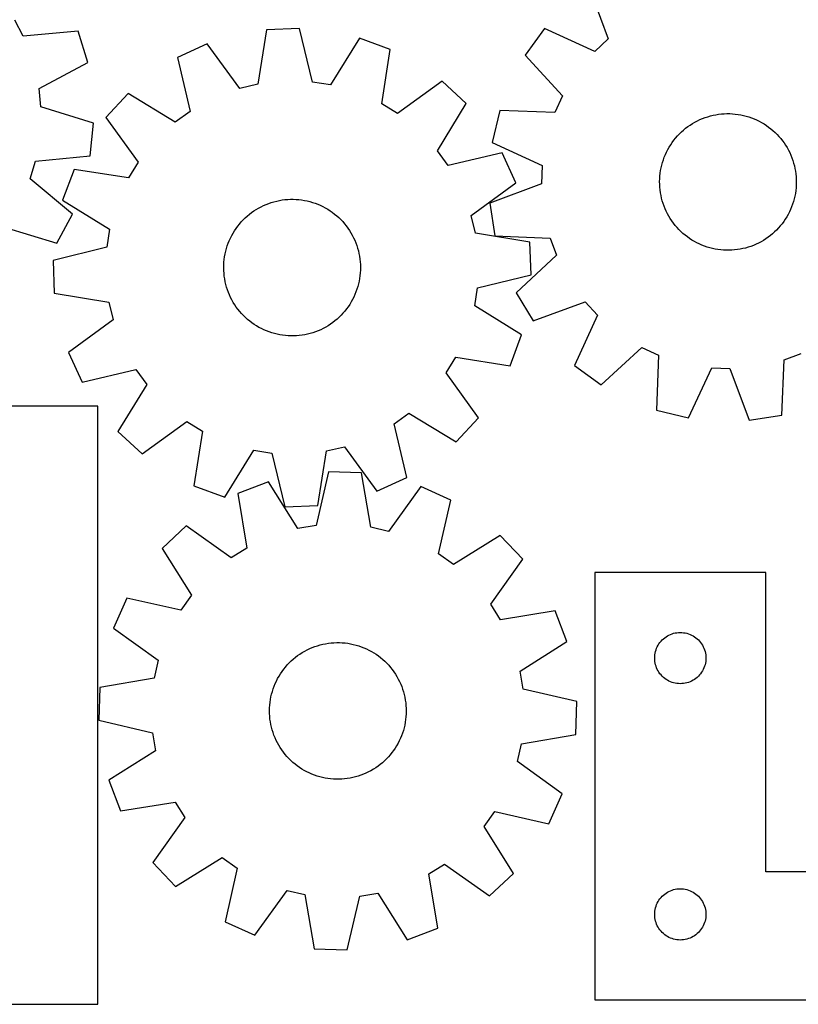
# Model space of a CAD drawing. Header units: millimetres. Extents: x 7 to 1243, y 7 to 1242.
# Tile 9 of 21: x 519 to 793, y 7 to 352. Entities that reach past the tile are written whole.
import ezdxf

# ---------------------------------------------------------------- set-up
doc = ezdxf.new("R2010")
doc.units = ezdxf.units.MM
doc.layers.add('CUT', color=7, linetype='CONTINUOUS', true_color=0x000000)

msp = doc.modelspace()

# ---------------------------------------------------------------- linework, layer by layer
at = {"layer": 'CUT'}
for p, q in [((719.268461, 363.840996), (725.927072, 345.644697)), ((520.532445, 346.631924), (517.513997, 352.309217)), ((617.482554, 349.33268), (605.954812, 348.889231)), ((622.05536, 330.503664), (617.482554, 349.33268)), ((703.578145, 349.313244), (696.804919, 339.974674)), ((721.20907, 341.276272), (703.578145, 349.313244)), ((539.825921, 348.421952), (520.532445, 346.631924)), ((543.150292, 337.375051), (539.825921, 348.421952)), ((605.954812, 348.889231), (602.842009, 329.764565)), ((638.599747, 345.970274), (628.405198, 329.492604)), ((649.419692, 341.968492), (638.599747, 345.970274)), ((585.158333, 343.91449), (574.677789, 339.093321)), ((596.588607, 328.268684), (585.158333, 343.91449)), ((725.927072, 345.644697), (721.20907, 341.276272)), ((574.677789, 339.093321), (579.120627, 320.233214)), ((646.438861, 322.822812), (649.419692, 341.968492)), ((696.804919, 339.974674), (709.920096, 325.711626)), ((526.073193, 328.219992), (543.150292, 337.375051)), ((602.842009, 329.764565), (596.588607, 328.268684)), ((628.405198, 329.492604), (622.05536, 330.503664)), ((667.642697, 330.780834), (651.918431, 319.458737)), ((676.107607, 322.943055), (667.642697, 330.780834)), ((526.689269, 321.819747), (526.073193, 328.219992)), ((557.368099, 326.538791), (549.530321, 318.073881)), ((573.915686, 316.458127), (557.368099, 326.538791)), ((709.920096, 325.711626), (707.232955, 319.870226)), ((545.19913, 316.090224), (526.689269, 321.819747)), ((651.918431, 319.458737), (646.438861, 322.822812)), ((666.026943, 306.395468), (676.107607, 322.943055)), ((579.120627, 320.233214), (573.915686, 316.458127)), ((687.868488, 320.548357), (685.184559, 309.328642)), ((707.232955, 319.870226), (687.868488, 320.548357)), ((759.976806, 318.050898), (760.905695, 318.36051)), ((760.905695, 318.36051), (761.846441, 318.631976)), ((761.846441, 318.631976), (762.797475, 318.864845)), ((762.797475, 318.864845), (763.757217, 319.058728)), ((763.757217, 319.058728), (764.724069, 319.213304)), ((764.724069, 319.213304), (765.69642, 319.328314)), ((765.69642, 319.328314), (766.672654, 319.403568)), ((766.672654, 319.403568), (767.651145, 319.43894)), ((767.651145, 319.43894), (768.630264, 319.434371)), ((768.630264, 319.434371), (769.608382, 319.38987)), ((769.608382, 319.38987), (770.58387, 319.305509)), ((770.58387, 319.305509), (771.555106, 319.18143)), ((771.555106, 319.18143), (772.520473, 319.017838)), ((772.520473, 319.017838), (773.478364, 318.815007)), ((773.478364, 318.815007), (774.427184, 318.573273)), ((774.427184, 318.573273), (775.365355, 318.29304)), ((775.365355, 318.29304), (776.291315, 317.974773)), ((544.042983, 304.612036), (545.19913, 316.090224)), ((549.530321, 318.073881), (560.852417, 302.349615)), ((753.152703, 314.275483), (753.933278, 314.866583)), ((753.933278, 314.866583), (754.737313, 315.425352)), ((754.737313, 315.425352), (755.563471, 315.95086)), ((755.563471, 315.95086), (756.410375, 316.442233)), ((756.410375, 316.442233), (757.276618, 316.898653)), ((757.276618, 316.898653), (758.160756, 317.319361)), ((758.160756, 317.319361), (759.061318, 317.703656)), ((759.061318, 317.703656), (759.976806, 318.050898)), ((776.291315, 317.974773), (777.203522, 317.619003)), ((777.203522, 317.619003), (778.100459, 317.226321)), ((778.100459, 317.226321), (778.980633, 316.797381)), ((778.980633, 316.797381), (779.842578, 316.332896)), ((779.842578, 316.332896), (780.68486, 315.833641)), ((780.68486, 315.833641), (781.506078, 315.300446)), ((781.506078, 315.300446), (782.304864, 314.734198)), ((782.304864, 314.734198), (783.079888, 314.135841)), ((749.645724, 310.871253), (750.290363, 311.60823)), ((750.290363, 311.60823), (750.964526, 312.3183)), ((750.964526, 312.3183), (751.667091, 313.000281)), ((751.667091, 313.000281), (752.396889, 313.653038)), ((752.396889, 313.653038), (753.152703, 314.275483)), ((783.079888, 314.135841), (783.829862, 313.506369)), ((783.829862, 313.506369), (784.553536, 312.84683)), ((784.553536, 312.84683), (785.249706, 312.158323)), ((785.249706, 312.158323), (785.917213, 311.441993)), ((785.917213, 311.441993), (786.554947, 310.699032)), ((685.184559, 309.328642), (702.759635, 301.170265)), ((747.383089, 307.679434), (747.899421, 308.511357)), ((747.899421, 308.511357), (748.449257, 309.321527)), ((748.449257, 309.321527), (749.031681, 310.108596)), ((749.031681, 310.108596), (749.645724, 310.871253)), ((786.554947, 310.699032), (787.161846, 309.930677)), ((787.161846, 309.930677), (787.7369, 309.138207)), ((787.7369, 309.138207), (788.279151, 308.322941)), ((788.279151, 308.322941), (788.787698, 307.486236)), ((524.762311, 302.688988), (544.042983, 304.612036)), ((669.80203, 301.190527), (666.026943, 306.395468)), ((688.662136, 305.633365), (669.80203, 301.190527)), ((693.483306, 295.152821), (688.662136, 305.633365)), ((745.669113, 304.162401), (746.043417, 305.067162)), ((746.043417, 305.067162), (746.454313, 305.955902)), ((746.454313, 305.955902), (746.901119, 306.827143)), ((746.901119, 306.827143), (747.383089, 307.679434)), ((788.787698, 307.486236), (789.261693, 306.629485)), ((789.261693, 306.629485), (789.700348, 305.754112)), ((789.700348, 305.754112), (790.102933, 304.861576)), ((790.102933, 304.861576), (790.468778, 303.953362)), ((522.882223, 296.54017), (524.762311, 302.688988)), ((560.852417, 302.349615), (557.488342, 296.870045)), ((702.759635, 301.170265), (702.512447, 294.74519)), ((744.549345, 300.413621), (744.771674, 301.367175)), ((744.771674, 301.367175), (745.032712, 302.310867)), ((745.032712, 302.310867), (745.332024, 303.243126)), ((745.332024, 303.243126), (745.669113, 304.162401)), ((790.468778, 303.953362), (790.797274, 303.030982)), ((790.797274, 303.030982), (791.087873, 302.09597)), ((791.087873, 302.09597), (791.340093, 301.149883)), ((791.340093, 301.149883), (791.553513, 300.194296)), ((538.342662, 299.850876), (534.34088, 289.030931)), ((557.488342, 296.870045), (538.342662, 299.850876)), ((744.053544, 296.532718), (744.117989, 297.509724)), ((744.117989, 297.509724), (744.22223, 298.483289)), ((744.22223, 298.483289), (744.366096, 299.451792)), ((744.366096, 299.451792), (744.549345, 300.413621)), ((791.553513, 300.194296), (791.727779, 299.230799)), ((791.727779, 299.230799), (791.8626, 298.260995)), ((791.8626, 298.260995), (791.957752, 297.2865)), ((537.790512, 284.163363), (522.882223, 296.54017)), ((677.8375, 283.722547), (693.483306, 295.152821)), ((702.512447, 294.74519), (684.362503, 287.961241)), ((744.029004, 295.553896), (744.053544, 296.532718)), ((744.044409, 294.574887), (744.029004, 295.553896)), ((744.099733, 293.597321), (744.044409, 294.574887)), ((792.003941, 294.351104), (791.939496, 293.374097)), ((791.957752, 297.2865), (792.013076, 296.308934)), ((792.028481, 295.329926), (792.003941, 294.351104)), ((792.013076, 296.308934), (792.028481, 295.329926)), ((744.194885, 292.622826), (744.099733, 293.597321)), ((744.329706, 291.653023), (744.194885, 292.622826)), ((744.503972, 290.689526), (744.329706, 291.653023)), ((744.717392, 289.733938), (744.503972, 290.689526)), ((791.50814, 290.4702), (791.285811, 289.516646)), ((791.691389, 291.432029), (791.50814, 290.4702)), ((791.835255, 292.400532), (791.691389, 291.432029)), ((791.939496, 293.374097), (791.835255, 292.400532)), ((534.34088, 289.030931), (550.81855, 278.836382)), ((604.015426, 286.740634), (604.896148, 287.168447)), ((604.896148, 287.168447), (605.793587, 287.559982)), ((605.793587, 287.559982), (606.706249, 287.914585)), ((606.706249, 287.914585), (607.632615, 288.231667)), ((607.632615, 288.231667), (608.571143, 288.510699)), ((608.571143, 288.510699), (609.520272, 288.751219)), ((609.520272, 288.751219), (610.478422, 288.952824)), ((610.478422, 288.952824), (611.443997, 289.11518)), ((611.443997, 289.11518), (612.415391, 289.238017)), ((612.415391, 289.238017), (613.390987, 289.32113)), ((613.390987, 289.32113), (614.369161, 289.36438)), ((614.369161, 289.36438), (615.348285, 289.367696)), ((615.348285, 289.367696), (616.32673, 289.331072)), ((616.32673, 289.331072), (617.302866, 289.254569)), ((617.302866, 289.254569), (618.27507, 289.138315)), ((618.27507, 289.138315), (619.241723, 288.982502)), ((619.241723, 288.982502), (620.201216, 288.787391)), ((620.201216, 288.787391), (621.151952, 288.553306)), ((621.151952, 288.553306), (622.092349, 288.280636)), ((622.092349, 288.280636), (623.020842, 287.969836)), ((623.020842, 287.969836), (623.935884, 287.621423)), ((623.935884, 287.621423), (624.835954, 287.235976)), ((624.835954, 287.235976), (625.719554, 286.814138)), ((684.362503, 287.961241), (686.176475, 276.568481)), ((744.969612, 288.787852), (744.717392, 289.733938)), ((745.260212, 287.85284), (744.969612, 288.787852)), ((745.588707, 286.930459), (745.260212, 287.85284)), ((790.725461, 287.640695), (790.388372, 286.72142)), ((791.024773, 288.572954), (790.725461, 287.640695)), ((791.285811, 289.516646), (791.024773, 288.572954)), ((532.329859, 274.001339), (537.790512, 284.163363)), ((599.161991, 283.455829), (599.912769, 284.084341)), ((599.912769, 284.084341), (600.688559, 284.681706)), ((600.688559, 284.681706), (601.488068, 285.246932)), ((601.488068, 285.246932), (602.309967, 285.779076)), ((602.309967, 285.779076), (603.152888, 286.277253)), ((603.152888, 286.277253), (604.015426, 286.740634)), ((625.719554, 286.814138), (626.585211, 286.35661)), ((626.585211, 286.35661), (627.431486, 285.864153)), ((627.431486, 285.864153), (628.256971, 285.337588)), ((628.256971, 285.337588), (629.06029, 284.777791)), ((629.06029, 284.777791), (629.840108, 284.185694)), ((629.840108, 284.185694), (630.595126, 283.562281)), ((630.595126, 283.562281), (631.324088, 282.908591)), ((679.33338, 277.469145), (677.8375, 283.722547)), ((745.954552, 286.022245), (745.588707, 286.930459)), ((746.357137, 285.129709), (745.954552, 286.022245)), ((746.795792, 284.254337), (746.357137, 285.129709)), ((747.269787, 283.397585), (746.795792, 284.254337)), ((789.156366, 284.056679), (788.674397, 283.204388)), ((789.603172, 284.927919), (789.156366, 284.056679)), ((790.014068, 285.81666), (789.603172, 284.927919)), ((790.388372, 286.72142), (790.014068, 285.81666)), ((595.825435, 279.884403), (596.433316, 280.651981)), ((596.433316, 280.651981), (597.072, 281.394125)), ((597.072, 281.394125), (597.740423, 282.1096)), ((597.740423, 282.1096), (598.437474, 282.797217)), ((598.437474, 282.797217), (599.161991, 283.455829)), ((631.324088, 282.908591), (632.025779, 282.225712)), ((632.025779, 282.225712), (632.699034, 281.514781)), ((632.699034, 281.514781), (633.34273, 280.776979)), ((633.34273, 280.776979), (633.955796, 280.013537)), ((747.778334, 282.56088), (747.269787, 283.397585)), ((748.320585, 281.745614), (747.778334, 282.56088)), ((748.895639, 280.953144), (748.320585, 281.745614)), ((749.502538, 280.18479), (748.895639, 280.953144)), ((750.140272, 279.441829), (749.502538, 280.18479)), ((787.025804, 280.775226), (786.411761, 280.012568)), ((787.608228, 281.562294), (787.025804, 280.775226)), ((788.158064, 282.372465), (787.608228, 281.562294)), ((788.674397, 283.204388), (788.158064, 282.372465)), ((513.780922, 279.603068), (532.329859, 274.001339)), ((550.81855, 278.836382), (549.80749, 272.486544)), ((593.721366, 276.5859), (594.196457, 277.442045)), ((594.196457, 277.442045), (594.706073, 278.278098)), ((594.706073, 278.278098), (595.249367, 279.09267)), ((595.249367, 279.09267), (595.825435, 279.884403)), ((633.955796, 280.013537), (634.537213, 279.225723)), ((634.537213, 279.225723), (635.086011, 278.41485)), ((635.086011, 278.41485), (635.601279, 277.582267)), ((635.601279, 277.582267), (636.082158, 276.72936)), ((636.082158, 276.72936), (636.527848, 275.857549)), ((698.458047, 274.356342), (679.33338, 277.469145)), ((750.807779, 278.725499), (750.140272, 279.441829)), ((751.503949, 278.036991), (750.807779, 278.725499)), ((752.227623, 277.377453), (751.503949, 278.036991)), ((752.977597, 276.747981), (752.227623, 277.377453)), ((753.752621, 276.149623), (752.977597, 276.747981)), ((782.904782, 276.608338), (782.124207, 276.017239)), ((783.660597, 277.230784), (782.904782, 276.608338)), ((784.390394, 277.88354), (783.660597, 277.230784)), ((785.092959, 278.565521), (784.390394, 277.88354)), ((785.767122, 279.275591), (785.092959, 278.565521)), ((786.411761, 280.012568), (785.767122, 279.275591)), ((592.181182, 272.989365), (592.510858, 273.911324)), ((592.510858, 273.911324), (592.877864, 274.819069)), ((592.877864, 274.819069), (593.281591, 275.71109)), ((593.281591, 275.71109), (593.721366, 276.5859)), ((636.527848, 275.857549), (636.937607, 274.968284)), ((636.937607, 274.968284), (637.310754, 274.063045)), ((637.310754, 274.063045), (637.646666, 273.14334)), ((637.646666, 273.14334), (637.944785, 272.210698)), ((686.176475, 276.568481), (705.535804, 275.756814)), ((698.901496, 262.8286), (698.458047, 274.356342)), ((705.535804, 275.756814), (707.766201, 269.726224)), ((754.551407, 275.583375), (753.752621, 276.149623)), ((755.372625, 275.05018), (754.551407, 275.583375)), ((756.214907, 274.550925), (755.372625, 275.05018)), ((757.076852, 274.086441), (756.214907, 274.550925)), ((757.957026, 273.657501), (757.076852, 274.086441)), ((758.853963, 273.264819), (757.957026, 273.657501)), ((759.76617, 272.909048), (758.853963, 273.264819)), ((776.996167, 273.180165), (776.080679, 272.832923)), ((777.896729, 273.56446), (776.996167, 273.180165)), ((778.780867, 273.985168), (777.896729, 273.56446)), ((779.64711, 274.441588), (778.780867, 273.985168)), ((780.494014, 274.932961), (779.64711, 274.441588)), ((781.320172, 275.45847), (780.494014, 274.932961)), ((782.124207, 276.017239), (781.320172, 275.45847)), ((549.80749, 272.486544), (530.978474, 267.913738)), ((591.245816, 269.190375), (591.421314, 270.153649)), ((591.421314, 270.153649), (591.635957, 271.108962)), ((591.635957, 271.108962), (591.889387, 272.054725)), ((591.889387, 272.054725), (592.181182, 272.989365)), ((637.944785, 272.210698), (638.204616, 271.266673)), ((638.204616, 271.266673), (638.425724, 270.312835)), ((638.425724, 270.312835), (638.607743, 269.350773)), ((707.766201, 269.726224), (693.593945, 256.51299)), ((760.69213, 272.590781), (759.76617, 272.909048)), ((761.630301, 272.310548), (760.69213, 272.590781)), ((762.579121, 272.068814), (761.630301, 272.310548)), ((763.537012, 271.865983), (762.579121, 272.068814)), ((764.502379, 271.702392), (763.537012, 271.865983)), ((765.473615, 271.578312), (764.502379, 271.702392)), ((766.449103, 271.493952), (765.473615, 271.578312)), ((767.427221, 271.44945), (766.449103, 271.493952)), ((768.406341, 271.444881), (767.427221, 271.44945)), ((769.384831, 271.480253), (768.406341, 271.444881)), ((770.361065, 271.555507), (769.384831, 271.480253)), ((771.333416, 271.670518), (770.361065, 271.555507)), ((772.300268, 271.825093), (771.333416, 271.670518)), ((773.26001, 272.018977), (772.300268, 271.825093)), ((774.211045, 272.251845), (773.26001, 272.018977)), ((775.15179, 272.523311), (774.211045, 272.251845)), ((776.080679, 272.832923), (775.15179, 272.523311)), ((530.978474, 267.913738), (531.421923, 256.385997)), ((590.940123, 265.28989), (590.95678, 266.268878)), ((590.95678, 266.268878), (591.013355, 267.246372)), ((591.013355, 267.246372), (591.109754, 268.220745)), ((591.109754, 268.220745), (591.245816, 269.190375)), ((638.607743, 269.350773), (638.750369, 268.382087)), ((638.750369, 268.382087), (638.853365, 267.408389)), ((638.853365, 267.408389), (638.916559, 266.431301)), ((638.916559, 266.431301), (638.939847, 265.452448)), ((590.963411, 264.311038), (590.940123, 265.28989)), ((591.026605, 263.333949), (590.963411, 264.311038)), ((591.129601, 262.360252), (591.026605, 263.333949)), ((638.866615, 263.495966), (638.770216, 262.521593)), ((638.92319, 264.47346), (638.866615, 263.495966)), ((638.939847, 265.452448), (638.92319, 264.47346)), ((680.07248, 258.255794), (698.901496, 262.8286)), ((591.272227, 261.391565), (591.129601, 262.360252)), ((591.454246, 260.429503), (591.272227, 261.391565)), ((591.675354, 259.475665), (591.454246, 260.429503)), ((591.935185, 258.53164), (591.675354, 259.475665)), ((638.244013, 259.633376), (637.990583, 258.687613)), ((638.458656, 260.58869), (638.244013, 259.633376)), ((638.634154, 261.551963), (638.458656, 260.58869)), ((638.770216, 262.521593), (638.634154, 261.551963)), ((531.421923, 256.385997), (550.54659, 253.273193)), ((592.233304, 257.598999), (591.935185, 258.53164)), ((592.569216, 256.679293), (592.233304, 257.598999)), ((592.942363, 255.774055), (592.569216, 256.679293)), ((637.002106, 255.923269), (636.598379, 255.031249)), ((637.369112, 256.831014), (637.002106, 255.923269)), ((637.698788, 257.752974), (637.369112, 256.831014)), ((637.990583, 258.687613), (637.698788, 257.752974)), ((679.06142, 251.905956), (680.07248, 258.255794)), ((693.593945, 256.51299), (699.629657, 246.681629)), ((550.54659, 253.273193), (552.04247, 247.019792)), ((593.352122, 254.884789), (592.942363, 255.774055)), ((593.797812, 254.012978), (593.352122, 254.884789)), ((594.278691, 253.160071), (593.797812, 254.012978)), ((594.793959, 252.327488), (594.278691, 253.160071)), ((635.173897, 252.46424), (634.630603, 251.649668)), ((635.683513, 253.300294), (635.173897, 252.46424)), ((636.158604, 254.156438), (635.683513, 253.300294)), ((636.598379, 255.031249), (636.158604, 254.156438)), ((699.629657, 246.681629), (717.825956, 253.34024)), ((717.825956, 253.34024), (722.194382, 248.622238)), ((595.342757, 251.516615), (594.793959, 252.327488)), ((595.924174, 250.728801), (595.342757, 251.516615)), ((596.53724, 249.965359), (595.924174, 250.728801)), ((597.180936, 249.227558), (596.53724, 249.965359)), ((597.854191, 248.516626), (597.180936, 249.227558)), ((632.80797, 249.348213), (632.139547, 248.632738)), ((633.446654, 250.090357), (632.80797, 249.348213)), ((634.054535, 250.857935), (633.446654, 250.090357)), ((634.630603, 251.649668), (634.054535, 250.857935)), ((695.53909, 241.711407), (679.06142, 251.905956)), ((552.04247, 247.019792), (536.396664, 235.589517)), ((598.555882, 247.833747), (597.854191, 248.516626)), ((599.284844, 247.180057), (598.555882, 247.833747)), ((600.039862, 246.556645), (599.284844, 247.180057)), ((600.81968, 245.964547), (600.039862, 246.556645)), ((601.622999, 245.40475), (600.81968, 245.964547)), ((628.391902, 245.495407), (627.570003, 244.963263)), ((629.191411, 246.060632), (628.391902, 245.495407)), ((629.967201, 246.657998), (629.191411, 246.060632)), ((630.717979, 247.28651), (629.967201, 246.657998)), ((631.442496, 247.945122), (630.717979, 247.28651)), ((632.139547, 248.632738), (631.442496, 247.945122)), ((722.194382, 248.622238), (714.15741, 230.991313)), ((602.448484, 244.878185), (601.622999, 245.40475)), ((603.294759, 244.385729), (602.448484, 244.878185)), ((604.160416, 243.928201), (603.294759, 244.385729)), ((605.044016, 243.506362), (604.160416, 243.928201)), ((605.944086, 243.120915), (605.044016, 243.506362)), ((606.859128, 242.772502), (605.944086, 243.120915)), ((607.787621, 242.461702), (606.859128, 242.772502)), ((608.728018, 242.189032), (607.787621, 242.461702)), ((609.678754, 241.954947), (608.728018, 242.189032)), ((621.308827, 242.231639), (620.359698, 241.99112)), ((622.247355, 242.510672), (621.308827, 242.231639)), ((623.173721, 242.827754), (622.247355, 242.510672)), ((624.086383, 243.182357), (623.173721, 242.827754)), ((624.983822, 243.573891), (624.086383, 243.182357)), ((625.864544, 244.001704), (624.983822, 243.573891)), ((626.727082, 244.465085), (625.864544, 244.001704)), ((627.570003, 244.963263), (626.727082, 244.465085)), ((610.638247, 241.759836), (609.678754, 241.954947)), ((611.6049, 241.604024), (610.638247, 241.759836)), ((612.577104, 241.487769), (611.6049, 241.604024)), ((613.55324, 241.411266), (612.577104, 241.487769)), ((614.531685, 241.374642), (613.55324, 241.411266)), ((615.510809, 241.377958), (614.531685, 241.374642)), ((616.488983, 241.421209), (615.510809, 241.377958)), ((617.464579, 241.504321), (616.488983, 241.421209)), ((618.435973, 241.627158), (617.464579, 241.504321)), ((619.401548, 241.789514), (618.435973, 241.627158)), ((620.359698, 241.99112), (619.401548, 241.789514)), ((691.537308, 230.891463), (695.53909, 241.711407)), ((536.396664, 235.589517), (541.217834, 225.108974)), ((723.495979, 224.218088), (737.759027, 237.333265)), ((737.759027, 237.333265), (743.600428, 234.646123)), ((787.713839, 232.948972), (793.744429, 235.17937)), ((669.027553, 228.392724), (672.391628, 233.872294)), ((672.391628, 233.872294), (691.537308, 230.891463)), ((743.600428, 234.646123), (742.922296, 215.281656)), ((786.902172, 213.589643), (787.713839, 232.948972)), ((541.217834, 225.108974), (560.07794, 229.551811)), ((560.07794, 229.551811), (563.853027, 224.34687)), ((680.349649, 212.668458), (669.027553, 228.392724)), ((714.15741, 230.991313), (723.495979, 224.218088)), ((754.142011, 212.597728), (762.300388, 230.172803)), ((762.300388, 230.172803), (768.725463, 229.925615)), ((768.725463, 229.925615), (775.509412, 211.775671)), ((563.853027, 224.34687), (553.772363, 207.799283)), ((546.720884, 216.672914), (276.720884, 216.672914)), ((546.720884, 6.672914), (546.720884, 216.672914)), ((742.922296, 215.281656), (754.142011, 212.597728)), ((562.237273, 199.961505), (577.961539, 211.283602)), ((577.961539, 211.283602), (583.441109, 207.919527)), ((650.759343, 210.509124), (655.964284, 214.284211)), ((655.964284, 214.284211), (672.511871, 204.203548)), ((672.511871, 204.203548), (680.349649, 212.668458)), ((775.509412, 211.775671), (786.902172, 213.589643)), ((553.772363, 207.799283), (562.237273, 199.961505)), ((583.441109, 207.919527), (580.460278, 188.773846)), ((655.202181, 191.649018), (650.759343, 210.509124)), ((591.280223, 184.772064), (601.474772, 201.249734)), ((601.474772, 201.249734), (607.82461, 200.238675)), ((623.925157, 181.853107), (627.037961, 200.977774)), ((627.037961, 200.977774), (633.291363, 202.473655)), ((633.291363, 202.473655), (644.721637, 186.827849)), ((607.82461, 200.238675), (612.397416, 181.409658)), ((627.742129, 193.634658), (623.329961, 174.767353)), ((639.273231, 193.289471), (627.742129, 193.634658)), ((642.548913, 174.192028), (639.273231, 193.289471)), ((644.721637, 186.827849), (655.202181, 191.649018)), ((580.460278, 188.773846), (591.280223, 184.772064)), ((606.65436, 190.092402), (595.868913, 185.998551)), ((616.98897, 173.702214), (606.65436, 190.092402)), ((660.111353, 188.492149), (648.814836, 172.749496)), ((670.632605, 183.760476), (660.111353, 188.492149)), ((595.868913, 185.998551), (599.012806, 166.878971)), ((666.350665, 164.86319), (670.632605, 183.760476)), ((612.397416, 181.409658), (623.925157, 181.853107)), ((577.741917, 174.655993), (569.344113, 166.746357)), ((593.562105, 163.468318), (577.741917, 174.655993)), ((623.329961, 174.767353), (616.98897, 173.702214)), ((648.814836, 172.749496), (642.548913, 174.192028)), ((688.048663, 171.353925), (671.58759, 161.1326)), ((695.958299, 162.95612), (688.048663, 171.353925)), ((569.344113, 166.746357), (579.565437, 150.285283)), ((599.012806, 166.878971), (593.562105, 163.468318)), ((671.58759, 161.1326), (666.350665, 164.86319)), ((684.770625, 147.135932), (695.958299, 162.95612)), ((781.277555, 158.248599), (721.277555, 158.248599)), ((721.277555, 158.248599), (721.277555, 8.248599)), ((781.277555, 53.248599), (781.277555, 158.248599)), ((556.937561, 149.330298), (552.205888, 138.809047)), ((575.834847, 145.048358), (556.937561, 149.330298)), ((579.565437, 150.285283), (575.834847, 145.048358)), ((688.181277, 141.685232), (684.770625, 147.135932)), ((707.300858, 144.829124), (688.181277, 141.685232)), ((711.394708, 134.043678), (707.300858, 144.829124)), ((552.205888, 138.809047), (567.948541, 127.512529)), ((744.913594, 134.61256), (745.343443, 135.015157)), ((745.343443, 135.015157), (745.798702, 135.388779)), ((745.798702, 135.388779), (746.277423, 135.731825)), ((746.277423, 135.731825), (746.777555, 136.042827)), ((746.777555, 136.042827), (747.296957, 136.320453)), ((747.296957, 136.320453), (747.833404, 136.563514)), ((747.833404, 136.563514), (748.3846, 136.77097)), ((748.3846, 136.77097), (748.948183, 136.941931)), ((748.948183, 136.941931), (749.521742, 137.075666)), ((749.521742, 137.075666), (750.102819, 137.171602)), ((750.102819, 137.171602), (750.688927, 137.229329)), ((750.688927, 137.229329), (751.277555, 137.248599)), ((751.277555, 137.248599), (751.866183, 137.229329)), ((751.866183, 137.229329), (752.452291, 137.171602)), ((752.452291, 137.171602), (753.033368, 137.075666)), ((753.033368, 137.075666), (753.606926, 136.941931)), ((753.606926, 136.941931), (754.17051, 136.77097)), ((754.17051, 136.77097), (754.721706, 136.563514)), ((754.721706, 136.563514), (755.258153, 136.320453)), ((755.258153, 136.320453), (755.777555, 136.042827)), ((755.777555, 136.042827), (756.277687, 135.731825)), ((756.277687, 135.731825), (756.756408, 135.388779)), ((756.756408, 135.388779), (757.211667, 135.015157)), ((757.211667, 135.015157), (757.641516, 134.61256)), ((620.229231, 131.145169), (621.113, 131.566652)), ((621.113, 131.566652), (622.013225, 131.951737)), ((622.013225, 131.951737), (622.928408, 132.299782)), ((622.928408, 132.299782), (623.857026, 132.610209)), ((623.857026, 132.610209), (624.797532, 132.8825)), ((624.797532, 132.8825), (625.748362, 133.116202)), ((625.748362, 133.116202), (626.707934, 133.310927)), ((626.707934, 133.310927), (627.674649, 133.466351)), ((627.674649, 133.466351), (628.6469, 133.582214)), ((628.6469, 133.582214), (629.623067, 133.658324)), ((629.623067, 133.658324), (630.601526, 133.694555)), ((630.601526, 133.694555), (631.580649, 133.690845)), ((631.580649, 133.690845), (632.558806, 133.647201)), ((632.558806, 133.647201), (633.534368, 133.563696)), ((633.534368, 133.563696), (634.505713, 133.440468)), ((634.505713, 133.440468), (635.471222, 133.277724)), ((635.471222, 133.277724), (636.429291, 133.075733)), ((636.429291, 133.075733), (637.378323, 132.834831)), ((637.378323, 132.834831), (638.316739, 132.555421)), ((638.316739, 132.555421), (639.242977, 132.237967)), ((639.242977, 132.237967), (640.155497, 131.882996)), ((640.155497, 131.882996), (641.052778, 131.491101)), ((641.052778, 131.491101), (641.933327, 131.062933)), ((695.00452, 123.709068), (711.394708, 134.043678)), ((742.755184, 131.141554), (742.962639, 131.69275)), ((742.962639, 131.69275), (743.2057, 132.229197)), ((743.2057, 132.229197), (743.483326, 132.748599)), ((743.483326, 132.748599), (743.794328, 133.248731)), ((743.794328, 133.248731), (744.137375, 133.727451)), ((744.137375, 133.727451), (744.510997, 134.182711)), ((744.510997, 134.182711), (744.913594, 134.61256)), ((757.641516, 134.61256), (758.044113, 134.182711)), ((758.044113, 134.182711), (758.417735, 133.727451)), ((758.417735, 133.727451), (758.760781, 133.248731)), ((758.760781, 133.248731), (759.071783, 132.748599)), ((759.071783, 132.748599), (759.34941, 132.229197)), ((759.34941, 132.229197), (759.592471, 131.69275)), ((759.592471, 131.69275), (759.799926, 131.141554)), ((615.352351, 127.895275), (616.10762, 128.518383)), ((616.10762, 128.518383), (616.887675, 129.110167)), ((616.887675, 129.110167), (617.69122, 129.669641)), ((617.69122, 129.669641), (618.516916, 130.195874)), ((618.516916, 130.195874), (619.36339, 130.687989)), ((619.36339, 130.687989), (620.229231, 131.145169)), ((641.933327, 131.062933), (642.795679, 130.599205)), ((642.795679, 130.599205), (643.638399, 130.100689)), ((643.638399, 130.100689), (644.460084, 129.568214)), ((644.460084, 129.568214), (645.259366, 129.002668)), ((645.259366, 129.002668), (646.034915, 128.40499)), ((646.034915, 128.40499), (646.78544, 127.776176)), ((742.277555, 128.248599), (742.296825, 128.837227)), ((742.296825, 127.65997), (742.277555, 128.248599)), ((742.296825, 128.837227), (742.354551, 129.423334)), ((742.354551, 129.423334), (742.450487, 130.004412)), ((742.450487, 130.004412), (742.584222, 130.57797)), ((742.584222, 130.57797), (742.755184, 131.141554)), ((759.799926, 131.141554), (759.970887, 130.57797)), ((759.970887, 130.57797), (760.104622, 130.004412)), ((760.104622, 130.004412), (760.200559, 129.423334)), ((760.200559, 129.423334), (760.258285, 128.837227)), ((760.258285, 128.837227), (760.277555, 128.248599)), ((760.277555, 128.248599), (760.258285, 127.65997)), ((567.948541, 127.512529), (566.50601, 121.246606)), ((611.990253, 124.347883), (612.603627, 125.111079)), ((612.603627, 125.111079), (613.24762, 125.848621)), ((613.24762, 125.848621), (613.92116, 126.559282)), ((613.92116, 126.559282), (614.623126, 127.241878)), ((614.623126, 127.241878), (615.352351, 127.895275)), ((646.78544, 127.776176), (647.509693, 127.117272)), ((647.509693, 127.117272), (648.206466, 126.429376)), ((648.206466, 126.429376), (648.874602, 125.713631)), ((648.874602, 125.713631), (649.512987, 124.97123)), ((649.512987, 124.97123), (650.12056, 124.203408)), ((742.354551, 127.073863), (742.296825, 127.65997)), ((742.450487, 126.492786), (742.354551, 127.073863)), ((742.584222, 125.919227), (742.450487, 126.492786)), ((742.755184, 125.355643), (742.584222, 125.919227)), ((742.962639, 124.804448), (742.755184, 125.355643)), ((743.2057, 124.268), (742.962639, 124.804448)), ((759.592471, 124.804448), (759.34941, 124.268)), ((759.799926, 125.355643), (759.592471, 124.804448)), ((759.970887, 125.919227), (759.799926, 125.355643)), ((760.104622, 126.492786), (759.970887, 125.919227)), ((760.200559, 127.073863), (760.104622, 126.492786)), ((760.258285, 127.65997), (760.200559, 127.073863)), ((566.50601, 121.246606), (547.408567, 117.970925)), ((609.416529, 120.19293), (609.86257, 121.064562)), ((609.86257, 121.064562), (610.343792, 121.917275)), ((610.343792, 121.917275), (610.859395, 122.749651)), ((610.859395, 122.749651), (611.40852, 123.560303)), ((611.40852, 123.560303), (611.990253, 124.347883)), ((650.12056, 124.203408), (650.696308, 123.411443)), ((650.696308, 123.411443), (651.239275, 122.596653)), ((651.239275, 122.596653), (651.748555, 121.760394)), ((651.748555, 121.760394), (652.223302, 120.904059)), ((696.06966, 117.368077), (695.00452, 123.709068)), ((743.483326, 123.748599), (743.2057, 124.268)), ((743.794328, 123.248467), (743.483326, 123.748599)), ((744.137375, 122.769746), (743.794328, 123.248467)), ((744.510997, 122.314486), (744.137375, 122.769746)), ((744.913594, 121.884638), (744.510997, 122.314486)), ((745.343443, 121.48204), (744.913594, 121.884638)), ((745.798702, 121.108419), (745.343443, 121.48204)), ((746.277423, 120.765372), (745.798702, 121.108419)), ((756.756408, 121.108419), (756.277687, 120.765372)), ((757.211667, 121.48204), (756.756408, 121.108419)), ((757.641516, 121.884638), (757.211667, 121.48204)), ((758.044113, 122.314486), (757.641516, 121.884638)), ((758.417735, 122.769746), (758.044113, 122.314486)), ((758.760781, 123.248467), (758.417735, 122.769746)), ((759.071783, 123.748599), (758.760781, 123.248467)), ((759.34941, 124.268), (759.071783, 123.748599)), ((547.408567, 117.970925), (547.063379, 106.439823)), ((608.29662, 117.479171), (608.632902, 118.398741)), ((608.632902, 118.398741), (609.006412, 119.303829)), ((609.006412, 119.303829), (609.416529, 120.19293)), ((652.223302, 120.904059), (652.662725, 120.029071)), ((652.662725, 120.029071), (653.066092, 119.136889)), ((653.066092, 119.136889), (653.432733, 118.228996)), ((653.432733, 118.228996), (653.762038, 117.306904)), ((746.777555, 120.45437), (746.277423, 120.765372)), ((747.296957, 120.176744), (746.777555, 120.45437)), ((747.833404, 119.933683), (747.296957, 120.176744)), ((748.3846, 119.726227), (747.833404, 119.933683)), ((748.948183, 119.555266), (748.3846, 119.726227)), ((749.521742, 119.421531), (748.948183, 119.555266)), ((750.102819, 119.325595), (749.521742, 119.421531)), ((750.688927, 119.267868), (750.102819, 119.325595)), ((751.277555, 119.248599), (750.688927, 119.267868)), ((751.866183, 119.267868), (751.277555, 119.248599)), ((752.452291, 119.325595), (751.866183, 119.267868)), ((753.033368, 119.421531), (752.452291, 119.325595)), ((753.606926, 119.555266), (753.033368, 119.421531)), ((754.17051, 119.726227), (753.606926, 119.555266)), ((754.721706, 119.933683), (754.17051, 119.726227)), ((755.258153, 120.176744), (754.721706, 119.933683)), ((755.777555, 120.45437), (755.258153, 120.176744)), ((756.277687, 120.765372), (755.777555, 120.45437)), ((607.334017, 113.686991), (607.516423, 114.64898)), ((607.516423, 114.64898), (607.737915, 115.602729)), ((607.737915, 115.602729), (607.998125, 116.546649)), ((607.998125, 116.546649), (608.29662, 117.479171)), ((653.762038, 117.306904), (654.053457, 116.372147)), ((654.053457, 116.372147), (654.306507, 115.426282)), ((654.306507, 115.426282), (654.520765, 114.470882)), ((654.520765, 114.470882), (654.695876, 113.507539)), ((714.936965, 112.955908), (696.06966, 117.368077)), ((607.000344, 109.7888), (607.024026, 110.767643)), ((607.024026, 110.767643), (607.087614, 111.744706)), ((607.087614, 111.744706), (607.191001, 112.718362)), ((607.191001, 112.718362), (607.334017, 113.686991)), ((654.695876, 113.507539), (654.831548, 112.537854)), ((654.831548, 112.537854), (654.927554, 111.563442)), ((654.927554, 111.563442), (654.983736, 110.585926)), ((714.591777, 101.424806), (714.936965, 112.955908)), ((607.016608, 108.809805), (607.000344, 109.7888)), ((607.07279, 107.832289), (607.016608, 108.809805)), ((607.168796, 106.857877), (607.07279, 107.832289)), ((654.91273, 107.651025), (654.809342, 106.677369)), ((654.976318, 108.628088), (654.91273, 107.651025)), ((655, 109.606931), (654.976318, 108.628088)), ((654.983736, 110.585926), (655, 109.606931)), ((547.063379, 106.439823), (565.930684, 102.027654)), ((607.304468, 105.888192), (607.168796, 106.857877)), ((607.479579, 104.924849), (607.304468, 105.888192)), ((607.693837, 103.969449), (607.479579, 104.924849)), ((607.946887, 103.023584), (607.693837, 103.969449)), ((654.262429, 103.793002), (654.002219, 102.849082)), ((654.483921, 104.746751), (654.262429, 103.793002)), ((654.666327, 105.70874), (654.483921, 104.746751)), ((654.809342, 106.677369), (654.666327, 105.70874)), ((565.930684, 102.027654), (566.995824, 95.686663)), ((608.238306, 102.088827), (607.946887, 103.023584)), ((608.567611, 101.166735), (608.238306, 102.088827)), ((608.934252, 100.258842), (608.567611, 101.166735)), ((653.367442, 100.99699), (652.993931, 100.091902)), ((653.703724, 101.91656), (653.367442, 100.99699)), ((654.002219, 102.849082), (653.703724, 101.91656)), ((695.494334, 98.149125), (714.591777, 101.424806)), ((609.337619, 99.36666), (608.934252, 100.258842)), ((609.777042, 98.491672), (609.337619, 99.36666)), ((610.251789, 97.635337), (609.777042, 98.491672)), ((610.761069, 96.799078), (610.251789, 97.635337)), ((651.656552, 97.478456), (651.140949, 96.64608)), ((652.137774, 98.331169), (651.656552, 97.478456)), ((652.583815, 99.202801), (652.137774, 98.331169)), ((652.993931, 100.091902), (652.583815, 99.202801)), ((694.051803, 91.883202), (695.494334, 98.149125)), ((566.995824, 95.686663), (550.605636, 85.352053)), ((611.304036, 95.984288), (610.761069, 96.799078)), ((611.879784, 95.192323), (611.304036, 95.984288)), ((612.487357, 94.424501), (611.879784, 95.192323)), ((613.125742, 93.6821), (612.487357, 94.424501)), ((613.793878, 92.966355), (613.125742, 93.6821)), ((648.752724, 93.54711), (648.079184, 92.83645)), ((649.396717, 94.284653), (648.752724, 93.54711)), ((650.01009, 95.047849), (649.396717, 94.284653)), ((650.591824, 95.835428), (650.01009, 95.047849)), ((651.140949, 96.64608), (650.591824, 95.835428)), ((614.490651, 92.278459), (613.793878, 92.966355)), ((615.214903, 91.619555), (614.490651, 92.278459)), ((615.965429, 90.990741), (615.214903, 91.619555)), ((616.740978, 90.393064), (615.965429, 90.990741)), ((617.54026, 89.827517), (616.740978, 90.393064)), ((645.112668, 90.285564), (644.309124, 89.72609)), ((645.892724, 90.877348), (645.112668, 90.285564)), ((646.647993, 91.500457), (645.892724, 90.877348)), ((647.377218, 92.153853), (646.647993, 91.500457)), ((648.079184, 92.83645), (647.377218, 92.153853)), ((709.794456, 80.586685), (694.051803, 91.883202)), ((618.361945, 89.295042), (617.54026, 89.827517)), ((619.204664, 88.796526), (618.361945, 89.295042)), ((620.067017, 88.332798), (619.204664, 88.796526)), ((620.947566, 87.90463), (620.067017, 88.332798)), ((621.844847, 87.512735), (620.947566, 87.90463)), ((622.757367, 87.157764), (621.844847, 87.512735)), ((623.683605, 86.84031), (622.757367, 87.157764)), ((624.622021, 86.5609), (623.683605, 86.84031)), ((625.571053, 86.319998), (624.622021, 86.5609)), ((637.202812, 86.513231), (636.251981, 86.279529)), ((638.143318, 86.785523), (637.202812, 86.513231)), ((639.071936, 87.095949), (638.143318, 86.785523)), ((639.987119, 87.443994), (639.071936, 87.095949)), ((640.887344, 87.829079), (639.987119, 87.443994)), ((641.771113, 88.250562), (640.887344, 87.829079)), ((642.636954, 88.707742), (641.771113, 88.250562)), ((643.483428, 89.199858), (642.636954, 88.707742)), ((644.309124, 89.72609), (643.483428, 89.199858)), ((550.605636, 85.352053), (554.699486, 74.566607)), ((626.529122, 86.118007), (625.571053, 86.319998)), ((627.494631, 85.955263), (626.529122, 86.118007)), ((628.465976, 85.832035), (627.494631, 85.955263)), ((629.441538, 85.74853), (628.465976, 85.832035)), ((630.419695, 85.704886), (629.441538, 85.74853)), ((631.398818, 85.701177), (630.419695, 85.704886)), ((632.377277, 85.737407), (631.398818, 85.701177)), ((633.353444, 85.813517), (632.377277, 85.737407)), ((634.325695, 85.92938), (633.353444, 85.813517)), ((635.29241, 86.084804), (634.325695, 85.92938)), ((636.251981, 86.279529), (635.29241, 86.084804)), ((705.062783, 70.065433), (709.794456, 80.586685)), ((554.699486, 74.566607), (573.819067, 77.710499)), ((573.819067, 77.710499), (577.229719, 72.259799)), ((682.434906, 69.110448), (686.165497, 74.347373)), ((686.165497, 74.347373), (705.062783, 70.065433)), ((577.229719, 72.259799), (566.042045, 56.439611)), ((692.656231, 52.649374), (682.434906, 69.110448)), ((566.042045, 56.439611), (573.951681, 48.041806)), ((573.951681, 48.041806), (590.412754, 58.263131)), ((590.412754, 58.263131), (595.649679, 54.532541)), ((662.987538, 52.51676), (668.438239, 55.927413)), ((668.438239, 55.927413), (684.258427, 44.739738)), ((595.649679, 54.532541), (591.367739, 35.635255)), ((666.131431, 33.39718), (662.987538, 52.51676)), ((684.258427, 44.739738), (692.656231, 52.649374)), ((901.277555, 53.248599), (781.277555, 53.248599)), ((601.888991, 30.903582), (613.185508, 46.646235)), ((613.185508, 46.646235), (619.451431, 45.203703)), ((619.451431, 45.203703), (622.727113, 26.10626)), ((638.670383, 44.628378), (645.011374, 45.693517)), ((645.011374, 45.693517), (655.345984, 29.30333)), ((744.913594, 44.61256), (745.343443, 45.015157)), ((745.343443, 45.015157), (745.798702, 45.388779)), ((745.798702, 45.388779), (746.277423, 45.731825)), ((746.277423, 45.731825), (746.777555, 46.042827)), ((746.777555, 46.042827), (747.296957, 46.320453)), ((747.296957, 46.320453), (747.833404, 46.563514)), ((747.833404, 46.563514), (748.3846, 46.77097)), ((748.3846, 46.77097), (748.948183, 46.941931)), ((748.948183, 46.941931), (749.521742, 47.075666)), ((749.521742, 47.075666), (750.102819, 47.171602)), ((750.102819, 47.171602), (750.688927, 47.229329)), ((750.688927, 47.229329), (751.277555, 47.248599)), ((751.277555, 47.248599), (751.866183, 47.229329)), ((751.866183, 47.229329), (752.452291, 47.171602)), ((752.452291, 47.171602), (753.033368, 47.075666)), ((753.033368, 47.075666), (753.606926, 46.941931)), ((753.606926, 46.941931), (754.17051, 46.77097)), ((754.17051, 46.77097), (754.721706, 46.563514)), ((754.721706, 46.563514), (755.258153, 46.320453)), ((755.258153, 46.320453), (755.777555, 46.042827)), ((755.777555, 46.042827), (756.277687, 45.731825)), ((756.277687, 45.731825), (756.756408, 45.388779)), ((756.756408, 45.388779), (757.211667, 45.015157)), ((757.211667, 45.015157), (757.641516, 44.61256)), ((634.258215, 25.761073), (638.670383, 44.628378)), ((742.755184, 41.141554), (742.962639, 41.69275)), ((742.962639, 41.69275), (743.2057, 42.229197)), ((743.2057, 42.229197), (743.483326, 42.748599)), ((743.483326, 42.748599), (743.794328, 43.248731)), ((743.794328, 43.248731), (744.137375, 43.727451)), ((744.137375, 43.727451), (744.510997, 44.182711)), ((744.510997, 44.182711), (744.913594, 44.61256)), ((757.641516, 44.61256), (758.044113, 44.182711)), ((758.044113, 44.182711), (758.417735, 43.727451)), ((758.417735, 43.727451), (758.760781, 43.248731)), ((758.760781, 43.248731), (759.071783, 42.748599)), ((759.071783, 42.748599), (759.34941, 42.229197)), ((759.34941, 42.229197), (759.592471, 41.69275)), ((759.592471, 41.69275), (759.799926, 41.141554)), ((742.277555, 38.248599), (742.296825, 38.837227)), ((742.296825, 37.65997), (742.277555, 38.248599)), ((742.296825, 38.837227), (742.354551, 39.423334)), ((742.354551, 39.423334), (742.450487, 40.004412)), ((742.450487, 40.004412), (742.584222, 40.57797)), ((742.584222, 40.57797), (742.755184, 41.141554)), ((759.799926, 41.141554), (759.970887, 40.57797)), ((759.970887, 40.57797), (760.104622, 40.004412)), ((760.104622, 40.004412), (760.200559, 39.423334)), ((760.200559, 39.423334), (760.258285, 38.837227)), ((760.258285, 38.837227), (760.277555, 38.248599)), ((760.277555, 38.248599), (760.258285, 37.65997)), ((591.367739, 35.635255), (601.888991, 30.903582)), ((742.354551, 37.073863), (742.296825, 37.65997)), ((742.450487, 36.492786), (742.354551, 37.073863)), ((742.584222, 35.919227), (742.450487, 36.492786)), ((742.755184, 35.355643), (742.584222, 35.919227)), ((742.962639, 34.804448), (742.755184, 35.355643)), ((743.2057, 34.268), (742.962639, 34.804448)), ((759.592471, 34.804448), (759.34941, 34.268)), ((759.799926, 35.355643), (759.592471, 34.804448)), ((759.970887, 35.919227), (759.799926, 35.355643)), ((760.104622, 36.492786), (759.970887, 35.919227)), ((760.200559, 37.073863), (760.104622, 36.492786)), ((760.258285, 37.65997), (760.200559, 37.073863)), ((655.345984, 29.30333), (666.131431, 33.39718)), ((743.483326, 33.748599), (743.2057, 34.268)), ((743.794328, 33.248467), (743.483326, 33.748599)), ((744.137375, 32.769746), (743.794328, 33.248467)), ((744.510997, 32.314486), (744.137375, 32.769746)), ((744.913594, 31.884638), (744.510997, 32.314486)), ((745.343443, 31.48204), (744.913594, 31.884638)), ((745.798702, 31.108419), (745.343443, 31.48204)), ((757.211667, 31.48204), (756.756408, 31.108419)), ((757.641516, 31.884638), (757.211667, 31.48204)), ((758.044113, 32.314486), (757.641516, 31.884638)), ((758.417735, 32.769746), (758.044113, 32.314486)), ((758.760781, 33.248467), (758.417735, 32.769746)), ((759.071783, 33.748599), (758.760781, 33.248467)), ((759.34941, 34.268), (759.071783, 33.748599)), ((746.277423, 30.765372), (745.798702, 31.108419)), ((746.777555, 30.45437), (746.277423, 30.765372)), ((747.296957, 30.176744), (746.777555, 30.45437)), ((747.833404, 29.933683), (747.296957, 30.176744)), ((748.3846, 29.726227), (747.833404, 29.933683)), ((748.948183, 29.555266), (748.3846, 29.726227)), ((749.521742, 29.421531), (748.948183, 29.555266)), ((750.102819, 29.325595), (749.521742, 29.421531)), ((750.688927, 29.267868), (750.102819, 29.325595)), ((751.277555, 29.248599), (750.688927, 29.267868)), ((751.866183, 29.267868), (751.277555, 29.248599)), ((752.452291, 29.325595), (751.866183, 29.267868)), ((753.033368, 29.421531), (752.452291, 29.325595)), ((753.606926, 29.555266), (753.033368, 29.421531)), ((754.17051, 29.726227), (753.606926, 29.555266)), ((754.721706, 29.933683), (754.17051, 29.726227)), ((755.258153, 30.176744), (754.721706, 29.933683)), ((755.777555, 30.45437), (755.258153, 30.176744)), ((756.277687, 30.765372), (755.777555, 30.45437)), ((756.756408, 31.108419), (756.277687, 30.765372)), ((622.727113, 26.10626), (634.258215, 25.761073)), ((721.277555, 8.248599), (901.277555, 8.248599)), ((276.720884, 6.672914), (546.720884, 6.672914))]:
    msp.add_line(p, q, dxfattribs=at)

doc.saveas('drawing.dxf')
